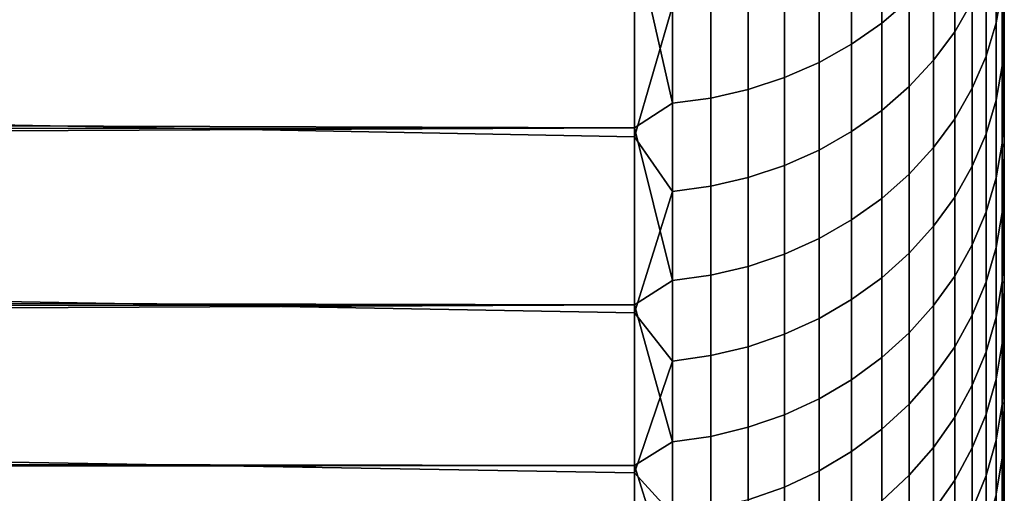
# Model space of a CAD drawing. Header units: metres. Extents: x -28 to 70, y -212 to 28.
# Tile 193 of 239: x 67.08 to 69.74, y -18.29 to -17.01. Entities that reach past the tile are written whole.
import ezdxf

# ---------------------------------------------------------------- set-up
doc = ezdxf.new("R2010")
doc.units = ezdxf.units.M
doc.layers.add('solid_10_261_102_XXX', color=7, linetype='CONTINUOUS')

msp = doc.modelspace()

# ---------------------------------------------------------------- linework, layer by layer
at = {"layer": 'solid_10_261_102_XXX'}
for points in [[(69.738998, -17.769133, 107.272606), (69.738998, 17.932938, 107.72229), (69.738998, 18.08532, 108.175804), (69.738998, -17.932938, 107.72229)], [(69.738998, 15.504929, 108.356667), (69.738998, -18.08532, 108.175804), (69.738998, -17.932938, 107.72229), (69.738998, 18.08532, 108.175804)], [(69.738998, -15.504929, 119.643333), (69.738998, 18.046963, 119.941978), (69.738998, 17.891581, 120.394615), (69.738998, -18.046963, 119.941978)], [(69.738998, -17.594128, 106.82737), (69.738998, 17.769133, 107.272606), (69.738998, 17.932938, 107.72229), (69.738998, -17.769133, 107.272606)], [(69.738998, -18.046963, 119.941978), (69.738998, 17.891581, 120.394615), (69.738998, 17.724884, 120.843132), (69.738998, -17.891581, 120.394615)], [(69.738998, -17.407883, 106.38649), (69.738998, 17.594128, 106.82737), (69.738998, 17.769133, 107.272606), (69.738998, -17.594128, 106.82737)], [(69.738998, -17.891581, 120.394615), (69.738998, 17.724884, 120.843132), (69.738998, 17.546949, 121.287277), (69.738998, -17.724884, 120.843132)], [(69.738998, -17.210682, 105.95063), (69.738998, 17.407883, 106.38649), (69.738998, 17.594128, 106.82737), (69.738998, -17.407883, 106.38649)], [(69.738998, -17.724884, 120.843132), (69.738998, 17.546949, 121.287277), (69.738998, 17.357862, 121.726875), (69.738998, -17.546949, 121.287277)], [(69.738998, -17.002487, 105.519714), (69.738998, 17.210682, 105.95063), (69.738998, 17.407883, 106.38649), (69.738998, -17.210682, 105.95063)], [(69.738998, -17.546949, 121.287277), (69.738998, 17.357862, 121.726875), (69.738998, 17.157831, 122.161415), (69.738998, -17.357862, 121.726875)], [(69.738998, -17.357862, 121.726875), (69.738998, 17.157831, 122.161415), (69.738998, 16.946838, 122.590958), (69.738998, -17.157831, 122.161415)], [(69.738998, -17.157831, 122.161415), (69.738998, 16.946838, 122.590958), (69.738998, 16.725189, 123.014877), (69.738998, -16.946838, 122.590958)], [(69.738998, 15.504929, 108.356667), (69.738998, -15.504929, 108.356667), (69.738998, -18.08532, 108.175804)], [(69.738998, -15.76695, 109.136528), (69.738998, -18.226257, 108.633118), (69.738998, -18.08532, 108.175804), (69.738998, -15.504929, 108.356667)], [(69.738998, -15.76695, 118.863472), (69.738998, -15.504929, 119.643333), (69.738998, -18.190845, 119.485703), (69.738998, -18.323252, 119.025772)], [(69.738998, -15.504929, 119.643333), (69.738998, -18.046963, 119.941978), (69.738998, -18.190845, 119.485703)], [(69.738998, -15.76695, 109.136528), (69.738998, -18.355637, 109.093819), (69.738998, -18.226257, 108.633118)], [(69.738998, -15.989814, 109.92868), (69.738998, -18.473347, 109.557556), (69.738998, -18.355637, 109.093819), (69.738998, -15.76695, 109.136528)], [(69.738998, -15.989814, 118.07132), (69.738998, -15.76695, 118.863472), (69.738998, -18.443975, 118.562859), (69.738998, -18.553051, 118.096848)], [(69.738998, -15.76695, 118.863472), (69.738998, -18.323252, 119.025772), (69.738998, -18.443975, 118.562859)], [(69.738998, -16.172844, 110.730568), (69.738998, -18.57938, 110.024246), (69.738998, -18.473347, 109.557556), (69.738998, -15.989814, 109.92868)], [(69.738998, -16.172844, 117.269432), (69.738998, -15.989814, 118.07132), (69.738998, -18.553051, 118.096848), (69.738998, -18.650324, 117.628418)], [(69.738998, -16.172844, 110.730568), (69.738998, -18.673584, 110.493279), (69.738998, -18.57938, 110.024246)], [(69.738998, -16.315687, 111.540726), (69.738998, -18.755987, 110.964737), (69.738998, -18.673584, 110.493279), (69.738998, -16.172844, 110.730568)], [(69.738998, -16.315687, 116.459274), (69.738998, -16.172844, 117.269432), (69.738998, -18.735785, 117.157555), (69.738998, -18.809362, 116.684753)], [(69.738998, -16.172844, 117.269432), (69.738998, -18.650324, 117.628418), (69.738998, -18.735785, 117.157555)], [(69.738998, -16.315687, 111.540726), (69.738998, -18.826462, 111.437912), (69.738998, -18.755987, 110.964737)], [(69.738998, -16.418015, 112.357178), (69.738998, -18.885017, 111.912903), (69.738998, -18.826462, 111.437912), (69.738998, -16.315687, 111.540726)], [(69.738998, -16.418015, 115.642822), (69.738998, -16.315687, 116.459274), (69.738998, -18.870996, 116.210274), (69.738998, -18.920681, 115.734291)], [(69.738998, -16.315687, 116.459274), (69.738998, -18.809362, 116.684753), (69.738998, -18.870996, 116.210274)], [(69.738998, -16.418015, 112.357178), (69.738998, -18.931585, 112.389076), (69.738998, -18.885017, 111.912903)], [(69.738998, -16.418015, 112.357178), (69.738998, -16.479479, 113.177376), (69.738998, -18.966145, 112.866348), (69.738998, -18.931585, 112.389076)], [(69.738998, -16.479479, 114.822624), (69.738998, -16.418015, 115.642822), (69.738998, -18.920681, 115.734291), (69.738998, -18.958345, 115.257378)], [(69.407585, -16.505537, 124.834129), (69.407585, -17.021025, 124.004791), (69.481728, -16.957195, 123.967278), (69.481728, -16.443644, 124.793503)], [(69.604813, -17.044138, 104.525742), (69.604813, -16.554855, 103.694618), (69.65242, -16.475615, 103.743942), (69.65242, -16.962555, 104.571091)], [(69.717125, -16.559263, 123.733376), (69.717125, -17.02026, 122.902725), (69.733521, -16.92856, 122.854767), (69.733521, -16.470049, 123.680931)], [(69.738998, -16.479479, 113.177376), (69.738998, -18.988684, 113.344353), (69.738998, -18.966145, 112.866348)], [(69.738998, -16.479479, 113.177376), (69.738998, -16.5, 114), (69.738998, -18.999168, 113.82267), (69.738998, -18.988684, 113.344353)], [(69.738998, -16.5, 114), (69.738998, -16.479479, 114.822624), (69.738998, -18.984003, 114.779457), (69.738998, -18.99761, 114.301262)], [(69.738998, -16.479479, 114.822624), (69.738998, -18.958345, 115.257378), (69.738998, -18.984003, 114.779457)], [(69.738998, -16.5, 114), (69.738998, -18.99761, 114.301262), (69.738998, -18.999168, 113.82267)], [(69.326111, -16.560608, 124.870277), (69.326111, -17.077814, 124.03817), (69.407585, -17.021025, 124.004791), (69.407585, -16.505537, 124.834129)], [(69.547707, -17.120918, 104.483063), (69.547707, -16.629433, 103.648193), (69.604813, -16.554855, 103.694618), (69.604813, -17.044138, 104.525742)], [(69.238182, -16.60825, 124.90155), (69.238182, -17.126942, 124.067047), (69.326111, -17.077814, 124.03817), (69.326111, -16.560608, 124.870277)], [(69.689995, -16.646511, 123.78466), (69.689995, -17.109934, 122.949638), (69.717125, -17.02026, 122.902725), (69.717125, -16.559263, 123.733376)], [(69.144783, -16.647938, 124.927597), (69.144783, -17.167871, 124.09111), (69.238182, -17.126942, 124.067047), (69.238182, -16.60825, 124.90155)], [(59.5, -16.629393, 102.888596), (68.738998, -16.808842, 103.161972), (68.738998, -17.328562, 104.013962), (59.5, -17.154572, 103.717949)], [(69.481728, -17.192057, 104.44352), (69.481728, -16.698526, 103.605179), (69.547707, -16.629433, 103.648193), (69.547707, -17.120918, 104.483063)], [(69.046921, -16.679237, 124.948143), (69.046921, -17.200148, 124.110077), (69.144783, -17.167871, 124.09111), (69.144783, -16.647938, 124.927597)], [(69.65242, -16.730831, 123.834221), (69.65242, -17.196602, 122.994965), (69.689995, -17.109934, 122.949638), (69.689995, -16.646511, 123.78466)], [(68.945679, -16.701807, 124.962959), (68.945679, -17.223421, 124.123764), (69.046921, -17.200148, 124.110077), (69.046921, -16.679237, 124.948143)], [(68.842171, -16.715395, 124.971878), (68.738998, -16.782591, 124.878632), (68.842171, -17.237436, 124.131996)], [(68.842171, -16.715395, 124.971878), (68.842171, -17.237436, 124.131996), (68.945679, -17.223421, 124.123764), (68.945679, -16.701807, 124.962959)], [(69.407585, -17.256767, 104.407547), (69.407585, -16.761381, 103.566055), (69.481728, -16.698526, 103.605179), (69.481728, -17.192057, 104.44352)], [(69.717125, -17.229494, 105.509277), (69.717125, -16.788612, 104.667786), (69.733521, -16.698162, 104.718063), (69.733521, -17.136667, 105.555023)], [(69.733521, -17.136667, 105.555023), (69.733521, -16.698162, 104.718063), (69.738998, -17.002487, 105.519714)], [(69.604813, -16.811298, 123.881516), (69.604813, -17.27931, 123.038231), (69.65242, -17.196602, 122.994965), (69.65242, -16.730831, 123.834221)], [(69.326111, -17.314344, 104.375549), (69.326111, -16.817305, 103.531242), (69.407585, -16.761381, 103.566055), (69.407585, -17.256767, 104.407547)], [(21.536903, -16.966002, 124.590317), (21.376907, -17.155846, 124.27993), (68.738998, -17.304369, 124.027901), (68.738998, -16.782591, 124.878632)], [(68.842171, -17.237436, 124.131996), (68.738998, -16.782591, 124.878632), (68.738998, -17.304369, 124.027901)], [(69.689995, -17.320271, 105.464539), (69.689995, -16.877068, 104.618614), (69.717125, -16.788612, 104.667786), (69.717125, -17.229494, 105.509277)], [(68.842171, -16.974491, 103.433395), (68.738998, -17.328562, 104.013962), (68.738998, -16.808842, 103.161972)], [(69.238182, -17.364155, 104.347862), (69.238182, -16.865685, 103.501129), (69.326111, -16.817305, 103.531242), (69.326111, -17.314344, 104.375549)], [(69.547707, -16.88703, 123.926033), (69.547707, -17.357151, 123.078941), (69.604813, -17.27931, 123.038231), (69.604813, -16.811298, 123.881516)], [(69.144783, -17.405649, 104.324791), (69.144783, -16.905989, 103.476036), (69.238182, -16.865685, 103.501129), (69.238182, -17.364155, 104.347862)], [(69.481728, -16.957195, 123.967278), (69.481728, -17.42927, 123.116669), (69.547707, -17.357151, 123.078941), (69.547707, -16.88703, 123.926033)], [(69.65242, -17.408003, 105.42131), (69.65242, -16.962555, 104.571091), (69.689995, -16.877068, 104.618614), (69.689995, -17.320271, 105.464539)], [(69.046921, -17.438374, 104.306602), (69.046921, -16.937773, 103.456253), (69.144783, -16.905989, 103.476036), (69.144783, -17.405649, 104.324791)], [(69.717125, -17.02026, 122.902725), (69.717125, -17.439621, 122.050308), (69.733521, -17.345663, 122.006935), (69.733521, -16.92856, 122.854767)], [(69.733521, -16.92856, 122.854767), (69.733521, -17.345663, 122.006935), (69.738998, -16.946838, 122.590958)], [(68.945679, -17.461969, 104.293488), (68.945679, -16.960691, 103.441986), (69.046921, -16.937773, 103.456253), (69.046921, -17.438374, 104.306602)], [(69.733521, -17.345663, 122.006935), (69.738998, -17.157831, 122.161415), (69.738998, -16.946838, 122.590958)], [(68.842171, -17.476177, 104.285591), (68.738998, -17.328562, 104.013962), (68.842171, -16.974491, 103.433395)], [(68.842171, -17.476177, 104.285591), (68.842171, -16.974491, 103.433395), (68.945679, -16.960691, 103.441986), (68.945679, -17.461969, 104.293488)], [(69.407585, -17.021025, 124.004791), (69.407585, -17.494875, 123.150986), (69.481728, -17.42927, 123.116669), (69.481728, -16.957195, 123.967278)], [(69.604813, -17.491728, 105.380051), (69.604813, -17.044138, 104.525742), (69.65242, -16.962555, 104.571091), (69.65242, -17.408003, 105.42131)], [(69.733521, -17.136667, 105.555023), (69.738998, -17.002487, 105.519714), (69.738998, -17.210682, 105.95063)], [(69.326111, -17.077814, 124.03817), (69.326111, -17.553246, 123.181519), (69.407585, -17.494875, 123.150986), (69.407585, -17.021025, 124.004791)], [(69.689995, -17.109934, 122.949638), (69.689995, -17.531506, 122.09272), (69.717125, -17.439621, 122.050308), (69.717125, -17.02026, 122.902725)], [(69.547707, -17.570526, 105.341217), (69.547707, -17.120918, 104.483063), (69.604813, -17.044138, 104.525742), (69.604813, -17.491728, 105.380051)], [(69.238182, -17.126942, 124.067047), (69.238182, -17.603743, 123.207932), (69.326111, -17.553246, 123.181519), (69.326111, -17.077814, 124.03817)], [(69.65242, -17.196602, 122.994965), (69.65242, -17.62031, 122.133713), (69.689995, -17.531506, 122.09272), (69.689995, -17.109934, 122.949638)], [(69.144783, -17.167871, 124.09111), (69.144783, -17.645809, 123.229935), (69.238182, -17.603743, 123.207932), (69.238182, -17.126942, 124.067047)], [(69.481728, -17.643532, 105.305237), (69.481728, -17.192057, 104.44352), (69.547707, -17.120918, 104.483063), (69.547707, -17.570526, 105.341217)], [(69.717125, -17.628229, 106.371544), (69.717125, -17.229494, 105.509277), (69.733521, -17.136667, 105.555023), (69.733521, -17.533255, 106.412643)], [(69.733521, -17.533255, 106.412643), (69.733521, -17.136667, 105.555023), (69.738998, -17.210682, 105.95063), (69.738998, -17.407883, 106.38649)], [(21.376907, -17.155846, 124.27993), (21.222252, -17.338636, 123.968536), (68.738998, -17.304369, 124.027901)], [(59.5, -17.154572, 103.717949), (68.738998, -17.328562, 104.013962), (68.738998, -17.805134, 104.890816), (59.5, -17.638426, 104.572067)], [(69.046921, -17.200148, 124.110077), (69.046921, -17.678986, 123.247284), (69.144783, -17.645809, 123.229935), (69.144783, -17.167871, 124.09111)], [(69.733521, -17.345663, 122.006935), (69.738998, -17.357862, 121.726875), (69.738998, -17.157831, 122.161415)], [(69.407585, -17.709942, 105.272514), (69.407585, -17.256767, 104.407547), (69.481728, -17.192057, 104.44352), (69.481728, -17.643532, 105.305237)], [(68.945679, -17.223421, 124.123764), (68.945679, -17.702908, 123.259796), (69.046921, -17.678986, 123.247284), (69.046921, -17.200148, 124.110077)], [(69.604813, -17.27931, 123.038231), (69.604813, -17.705055, 122.172829), (69.65242, -17.62031, 122.133713), (69.65242, -17.196602, 122.994965)], [(68.842171, -17.237436, 124.131996), (68.738998, -17.304369, 124.027901), (68.842171, -17.71731, 123.267334)], [(68.842171, -17.237436, 124.131996), (68.842171, -17.71731, 123.267334), (68.945679, -17.702908, 123.259796), (68.945679, -17.223421, 124.123764)], [(69.689995, -17.721107, 106.331352), (69.689995, -17.320271, 105.464539), (69.717125, -17.229494, 105.509277), (69.717125, -17.628229, 106.371544)], [(69.326111, -17.769032, 105.243393), (69.326111, -17.314344, 104.375549), (69.407585, -17.256767, 104.407547), (69.407585, -17.709942, 105.272514)], [(69.547707, -17.357151, 123.078941), (69.547707, -17.784813, 122.209648), (69.604813, -17.705055, 122.172829), (69.604813, -17.27931, 123.038231)], [(21.072912, -17.514456, 123.656288), (20.92894, -17.683342, 123.343414), (68.738998, -17.783058, 123.152206), (68.738998, -17.304369, 124.027901)], [(21.222252, -17.338636, 123.968536), (21.072912, -17.514456, 123.656288), (68.738998, -17.304369, 124.027901)], [(68.842171, -17.71731, 123.267334), (68.738998, -17.304369, 124.027901), (68.738998, -17.783058, 123.152206)], [(69.238182, -17.820148, 105.218201), (69.238182, -17.364155, 104.347862), (69.326111, -17.314344, 104.375549), (69.326111, -17.769032, 105.243393)], [(69.65242, -17.810869, 106.292503), (69.65242, -17.408003, 105.42131), (69.689995, -17.320271, 105.464539), (69.689995, -17.721107, 106.331352)], [(68.842171, -17.476177, 104.285591), (68.738998, -17.805134, 104.890816), (68.738998, -17.328562, 104.013962)], [(69.717125, -17.439621, 122.050308), (69.717125, -17.816324, 121.178192), (69.733521, -17.720337, 121.139519), (69.733521, -17.345663, 122.006935)], [(69.733521, -17.345663, 122.006935), (69.733521, -17.720337, 121.139519), (69.738998, -17.357862, 121.726875)], [(69.144783, -17.862734, 105.197212), (69.144783, -17.405649, 104.324791), (69.238182, -17.364155, 104.347862), (69.238182, -17.820148, 105.218201)], [(69.481728, -17.42927, 123.116669), (69.481728, -17.858709, 122.243759), (69.547707, -17.784813, 122.209648), (69.547707, -17.357151, 123.078941)], [(69.733521, -17.720337, 121.139519), (69.738998, -17.546949, 121.287277), (69.738998, -17.357862, 121.726875)], [(69.046921, -17.896317, 105.180664), (69.046921, -17.438374, 104.306602), (69.144783, -17.405649, 104.324791), (69.144783, -17.862734, 105.197212)], [(69.733521, -17.533255, 106.412643), (69.738998, -17.407883, 106.38649), (69.738998, -17.594128, 106.82737)], [(69.407585, -17.494875, 123.150986), (69.407585, -17.92593, 122.274788), (69.481728, -17.858709, 122.243759), (69.481728, -17.42927, 123.116669)], [(69.604813, -17.896532, 106.255432), (69.604813, -17.491728, 105.380051), (69.65242, -17.408003, 105.42131), (69.65242, -17.810869, 106.292503)], [(68.945679, -17.920532, 105.168732), (68.945679, -17.461969, 104.293488), (69.046921, -17.438374, 104.306602), (69.046921, -17.896317, 105.180664)], [(69.689995, -17.531506, 122.09272), (69.689995, -17.910194, 121.216011), (69.717125, -17.816324, 121.178192), (69.717125, -17.439621, 122.050308)], [(68.842171, -17.935114, 105.161545), (68.738998, -17.805134, 104.890816), (68.842171, -17.476177, 104.285591)], [(68.842171, -17.935114, 105.161545), (68.842171, -17.476177, 104.285591), (68.945679, -17.461969, 104.293488), (68.945679, -17.920532, 105.168732)], [(69.326111, -17.553246, 123.181519), (69.326111, -17.985739, 122.302399), (69.407585, -17.92593, 122.274788), (69.407585, -17.494875, 123.150986)], [(69.547707, -17.977154, 106.220551), (69.547707, -17.570526, 105.341217), (69.604813, -17.491728, 105.380051), (69.604813, -17.896532, 106.255432)], [(69.65242, -17.62031, 122.133713), (69.65242, -18.000914, 121.252563), (69.689995, -17.910194, 121.216011), (69.689995, -17.531506, 122.09272)], [(69.717125, -17.983843, 107.252464), (69.717125, -17.628229, 106.371544), (69.733521, -17.533255, 106.412643), (69.733521, -17.886953, 107.288818)], [(69.733521, -17.886953, 107.288818), (69.733521, -17.533255, 106.412643), (69.738998, -17.594128, 106.82737), (69.738998, -17.769133, 107.272606)], [(69.238182, -17.603743, 123.207932), (69.238182, -18.037479, 122.326286), (69.326111, -17.985739, 122.302399), (69.326111, -17.553246, 123.181519)], [(69.733521, -17.720337, 121.139519), (69.738998, -17.724884, 120.843132), (69.738998, -17.546949, 121.287277)], [(69.481728, -18.051847, 106.188225), (69.481728, -17.643532, 105.305237), (69.547707, -17.570526, 105.341217), (69.547707, -17.977154, 106.220551)], [(69.144783, -17.645809, 123.229935), (69.144783, -18.080584, 122.346184), (69.238182, -18.037479, 122.326286), (69.238182, -17.603743, 123.207932)], [(69.604813, -17.705055, 122.172829), (69.604813, -18.08749, 121.287445), (69.65242, -18.000914, 121.252563), (69.65242, -17.62031, 122.133713)], [(59.5, -17.638426, 104.572067), (68.738998, -17.805134, 104.890816), (68.738998, -18.23737, 105.790352), (59.5, -18.079786, 105.448898)], [(69.046921, -17.678986, 123.247284), (69.046921, -18.114578, 122.36187), (69.144783, -18.080584, 122.346184), (69.144783, -17.645809, 123.229935)], [(69.407585, -18.119797, 106.158821), (69.407585, -17.709942, 105.272514), (69.481728, -17.643532, 105.305237), (69.481728, -18.051847, 106.188225)], [(69.689995, -18.078594, 107.216919), (69.689995, -17.721107, 106.331352), (69.717125, -17.628229, 106.371544), (69.717125, -17.983843, 107.252464)], [(20.92894, -17.683342, 123.343414), (20.790392, -17.845343, 123.030159), (68.738998, -17.783058, 123.152206)], [(68.945679, -17.702908, 123.259796), (68.945679, -18.13909, 122.373184), (69.046921, -18.114578, 122.36187), (69.046921, -17.678986, 123.247284)], [(68.842171, -17.71731, 123.267334), (68.738998, -17.783058, 123.152206), (68.842171, -18.153847, 122.379997)], [(68.842171, -17.71731, 123.267334), (68.842171, -18.153847, 122.379997), (68.945679, -18.13909, 122.373184), (68.945679, -17.702908, 123.259796)], [(69.326111, -18.180252, 106.13266), (69.326111, -17.769032, 105.243393), (69.407585, -17.709942, 105.272514), (69.407585, -18.119797, 106.158821)], [(69.547707, -17.784813, 122.209648), (69.547707, -18.168972, 121.320274), (69.604813, -18.08749, 121.287445), (69.604813, -17.705055, 122.172829)], [(69.65242, -18.17017, 107.182556), (69.65242, -17.810869, 106.292503), (69.689995, -17.721107, 106.331352), (69.689995, -18.078594, 107.216919)], [(69.717125, -17.816324, 121.178192), (69.717125, -18.149446, 120.288513), (69.733521, -18.051662, 120.254639), (69.733521, -17.720337, 121.139519)], [(69.733521, -17.720337, 121.139519), (69.733521, -18.051662, 120.254639), (69.738998, -17.724884, 120.843132)], [(69.733521, -18.051662, 120.254639), (69.738998, -17.891581, 120.394615), (69.738998, -17.724884, 120.843132)], [(69.238182, -18.232553, 106.110023), (69.238182, -17.820148, 105.218201), (69.326111, -17.769032, 105.243393), (69.326111, -18.180252, 106.13266)], [(69.733521, -17.886953, 107.288818), (69.738998, -17.769133, 107.272606), (69.738998, -17.932938, 107.72229)], [(20.657263, -18.000555, 122.716652), (20.529539, -18.149054, 122.403084), (68.738998, -18.217468, 122.253716), (68.738998, -17.783058, 123.152206)], [(20.790392, -17.845343, 123.030159), (20.657263, -18.000555, 122.716652), (68.738998, -17.783058, 123.152206)], [(68.842171, -18.153847, 122.379997), (68.738998, -17.783058, 123.152206), (68.738998, -18.217468, 122.253716)], [(68.842171, -17.935114, 105.161545), (68.738998, -18.23737, 105.790352), (68.738998, -17.805134, 104.890816)], [(69.481728, -17.858709, 122.243759), (69.481728, -18.244463, 121.350685), (69.547707, -18.168972, 121.320274), (69.547707, -17.784813, 122.209648)], [(69.144783, -18.276123, 106.091171), (69.144783, -17.862734, 105.197212), (69.238182, -17.820148, 105.218201), (69.238182, -18.232553, 106.110023)], [(69.604813, -18.257559, 107.149765), (69.604813, -17.896532, 106.255432), (69.65242, -17.810869, 106.292503), (69.65242, -18.17017, 107.182556)], [(69.689995, -17.910194, 121.216011), (69.689995, -18.24507, 120.321648), (69.717125, -18.149446, 120.288513), (69.717125, -17.816324, 121.178192)], [(69.407585, -17.92593, 122.274788), (69.407585, -18.313137, 121.378357), (69.481728, -18.244463, 121.350685), (69.481728, -17.858709, 122.243759)], [(69.046921, -18.310484, 106.076302), (69.046921, -17.896317, 105.180664), (69.144783, -17.862734, 105.197212), (69.144783, -18.276123, 106.091171)], [(69.717125, -18.295467, 108.149895), (69.717125, -17.983843, 107.252464), (69.733521, -17.886953, 107.288818), (69.733521, -18.196898, 108.181412)], [(69.733521, -18.196898, 108.181412), (69.733521, -17.886953, 107.288818), (69.738998, -17.932938, 107.72229), (69.738998, -18.08532, 108.175804)], [(68.945679, -18.33526, 106.065582), (68.945679, -17.920532, 105.168732), (69.046921, -17.896317, 105.180664), (69.046921, -18.310484, 106.076302)], [(69.547707, -18.339808, 107.118912), (69.547707, -17.977154, 106.220551), (69.604813, -17.896532, 106.255432), (69.604813, -18.257559, 107.149765)], [(69.65242, -18.000914, 121.252563), (69.65242, -18.337488, 120.353668), (69.689995, -18.24507, 120.321648), (69.689995, -17.910194, 121.216011)], [(69.733521, -18.051662, 120.254639), (69.738998, -18.046963, 119.941978), (69.738998, -17.891581, 120.394615)], [(68.842171, -18.350178, 106.059128), (68.738998, -18.23737, 105.790352), (68.842171, -17.935114, 105.161545)], [(68.842171, -18.350178, 106.059128), (68.842171, -17.935114, 105.161545), (68.945679, -17.920532, 105.168732), (68.945679, -18.33526, 106.065582)], [(69.326111, -17.985739, 122.302399), (69.326111, -18.374239, 121.402977), (69.407585, -18.313137, 121.378357), (69.407585, -17.92593, 122.274788)], [(69.238182, -18.037479, 122.326286), (69.238182, -18.427097, 121.424271), (69.326111, -18.374239, 121.402977), (69.326111, -17.985739, 122.302399)], [(69.481728, -18.416008, 107.090317), (69.481728, -18.051847, 106.188225), (69.547707, -17.977154, 106.220551), (69.547707, -18.339808, 107.118912)], [(69.689995, -18.391861, 108.119072), (69.689995, -18.078594, 107.216919), (69.717125, -17.983843, 107.252464), (69.717125, -18.295467, 108.149895)], [(69.604813, -18.08749, 121.287445), (69.604813, -18.425682, 120.384232), (69.65242, -18.337488, 120.353668), (69.65242, -18.000914, 121.252563)], [(69.144783, -18.080584, 122.346184), (69.144783, -18.471132, 121.442009), (69.238182, -18.427097, 121.424271), (69.238182, -18.037479, 122.326286)], [(69.407585, -18.485327, 107.064308), (69.407585, -18.119797, 106.158821), (69.481728, -18.051847, 106.188225), (69.481728, -18.416008, 107.090317)], [(69.717125, -18.149446, 120.288513), (69.717125, -18.438171, 119.383461), (69.733521, -18.338833, 119.354454), (69.733521, -18.051662, 120.254639)], [(69.733521, -18.338833, 119.354454), (69.738998, -18.190845, 119.485703), (69.738998, -18.046963, 119.941978)], [(69.733521, -18.051662, 120.254639), (69.733521, -18.338833, 119.354454), (69.738998, -18.046963, 119.941978)], [(59.5, -18.079786, 105.448898), (68.738998, -18.23737, 105.790352), (68.738998, -18.624197, 106.710327), (59.5, -18.477591, 106.346329)], [(69.046921, -18.114578, 122.36187), (69.046921, -18.505859, 121.456001), (69.144783, -18.471132, 121.442009), (69.144783, -18.080584, 122.346184)], [(69.547707, -18.168972, 121.320274), (69.547707, -18.508688, 120.412987), (69.604813, -18.425682, 120.384232), (69.604813, -18.08749, 121.287445)], [(69.65242, -18.485022, 108.089287), (69.65242, -18.17017, 107.182556), (69.689995, -18.078594, 107.216919), (69.689995, -18.391861, 108.119072)], [(69.733521, -18.196898, 108.181412), (69.738998, -18.08532, 108.175804), (69.738998, -18.226257, 108.633118)], [(68.945679, -18.13909, 122.373184), (68.945679, -18.530901, 121.466095), (69.046921, -18.505859, 121.456001), (69.046921, -18.114578, 122.36187)], [(69.326111, -18.547003, 107.041168), (69.326111, -18.180252, 106.13266), (69.407585, -18.119797, 106.158821), (69.407585, -18.485327, 107.064308)], [(20.529539, -18.149054, 122.403084), (20.407234, -18.290911, 122.089661), (68.738998, -18.217468, 122.253716)], [(68.842171, -18.153847, 122.379997), (68.842171, -18.545977, 121.472168), (68.945679, -18.530901, 121.466095), (68.945679, -18.13909, 122.373184)], [(69.689995, -18.24507, 120.321648), (69.689995, -18.535318, 119.411827), (69.717125, -18.438171, 119.383461), (69.717125, -18.149446, 120.288513)], [(68.842171, -18.153847, 122.379997), (68.738998, -18.217468, 122.253716), (68.842171, -18.545977, 121.472168)], [(69.481728, -18.244463, 121.350685), (69.481728, -18.58559, 120.439636), (69.547707, -18.508688, 120.412987), (69.547707, -18.168972, 121.320274)], [(69.604813, -18.573927, 108.06086), (69.604813, -18.257559, 107.149765), (69.65242, -18.17017, 107.182556), (69.65242, -18.485022, 108.089287)], [(69.238182, -18.600359, 107.021149), (69.238182, -18.232553, 106.110023), (69.326111, -18.180252, 106.13266), (69.326111, -18.547003, 107.041168)], [(69.717125, -18.562338, 109.061638), (69.717125, -18.295467, 108.149895), (69.733521, -18.196898, 108.181412), (69.733521, -18.46233, 109.088242)], [(69.733521, -18.338833, 119.354454), (69.738998, -18.323252, 119.025772), (69.738998, -18.190845, 119.485703)], [(69.733521, -18.46233, 109.088242), (69.733521, -18.196898, 108.181412), (69.738998, -18.226257, 108.633118), (69.738998, -18.355637, 109.093819)], [(20.407234, -18.290911, 122.089661), (20.178885, -18.555084, 121.463837), (68.738998, -18.606518, 121.334679), (68.738998, -18.217468, 122.253716)], [(68.842171, -18.545977, 121.472168), (68.738998, -18.217468, 122.253716), (68.738998, -18.606518, 121.334679)], [(69.144783, -18.644808, 107.004471), (69.144783, -18.276123, 106.091171), (69.238182, -18.232553, 106.110023), (69.238182, -18.600359, 107.021149)], [(68.842171, -18.350178, 106.059128), (68.738998, -18.624197, 106.710327), (68.738998, -18.23737, 105.790352)], [(69.407585, -18.313137, 121.378357), (69.407585, -18.655548, 120.463875), (69.481728, -18.58559, 120.439636), (69.481728, -18.244463, 121.350685)], [(69.547707, -18.657598, 108.034103), (69.547707, -18.339808, 107.118912), (69.604813, -18.257559, 107.149765), (69.604813, -18.573927, 108.06086)], [(69.65242, -18.337488, 120.353668), (69.65242, -18.629206, 119.43924), (69.689995, -18.535318, 119.411827), (69.689995, -18.24507, 120.321648)], [(69.046921, -18.679863, 106.991318), (69.046921, -18.310484, 106.076302), (69.144783, -18.276123, 106.091171), (69.144783, -18.644808, 107.004471)]]:
    msp.add_3dface(points, dxfattribs=at)

doc.saveas('drawing.dxf')
